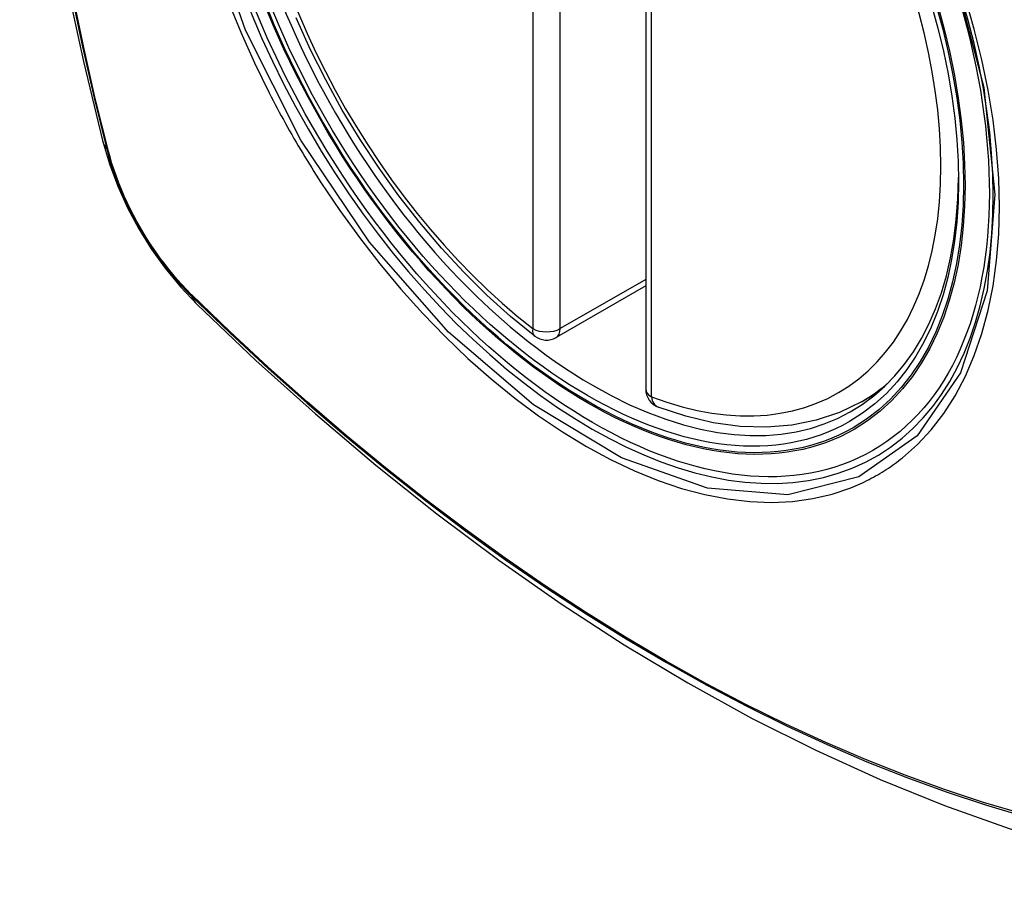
# Model space of a CAD drawing. Header units: inches. Extents: x 435.6 to 512.6, y 167.3 to 237.6.
# Tile 86 of 115: x 492.285 to 492.886, y 202.529 to 203.053. Entities that reach past the tile are written whole.
import ezdxf

# ---------------------------------------------------------------- set-up
doc = ezdxf.new("R2010")
doc.units = ezdxf.units.IN
doc.header["$MEASUREMENT"] = 0
doc.layers.add('Visible Edges(ANSI)', color=7, linetype='Continuous', lineweight=25)
doc.layers.add('Visible Tangent Edges(ANSI)', color=7, linetype='Continuous', lineweight=25)

msp = doc.modelspace()

# ---------------------------------------------------------------- linework, layer by layer
at = {"layer": 'Visible Edges(ANSI)'}
for p, q in [((492.66684, 203.31266), (492.66684, 202.82737)), ((492.66684, 202.8903), (492.61217, 202.85881)), ((492.79866, 202.81962), (492.80896, 202.82556))]:
    msp.add_line(p, q, dxfattribs=at)
at = {"layer": 'Visible Edges(ANSI)', "flags": 128}
for points in [[(492.33856, 203.68702), (492.32572, 203.64891), (492.31467, 203.60967), (492.30537, 203.56939), (492.29782, 203.52811), (492.29198, 203.48592), (492.28783, 203.44288), (492.28536, 203.39904), (492.28454, 203.35446), (492.28535, 203.30922), (492.28778, 203.26336), (492.2918, 203.21697), (492.2974, 203.17009), (492.30454, 203.1228), (492.31322, 203.07517), (492.32341, 203.02725), (492.33509, 202.97913)], [(492.59904, 202.85971), (492.58433, 202.87171), (492.56991, 202.8847), (492.55581, 202.89861), (492.54211, 202.91338), (492.52887, 202.92894), (492.51614, 202.94524), (492.50398, 202.96218), (492.49243, 202.9797), (492.48156, 202.99771), (492.4714, 203.01614), (492.46202, 203.03491), (492.45344, 203.05392)], [(492.33509, 202.97913), (492.33933, 202.96483), (492.34447, 202.95111), (492.35046, 202.93789), (492.35726, 202.92516), (492.36488, 202.91291), (492.37334, 202.90111), (492.38266, 202.88979), (492.39293, 202.87896)], [(492.39293, 202.87896), (492.42875, 202.84484), (492.46512, 202.81211), (492.50201, 202.78082), (492.53936, 202.75105), (492.57714, 202.72282), (492.61528, 202.69621), (492.65375, 202.67125), (492.6925, 202.64799), (492.73148, 202.62649), (492.77066, 202.60679), (492.80998, 202.58895), (492.84941, 202.573), (492.8889, 202.559), (492.92841, 202.547), (492.96789, 202.53706), (493.00728, 202.52923)], [(492.79866, 202.81962), (492.78527, 202.81305), (492.77103, 202.80825), (492.75607, 202.80523), (492.74052, 202.804), (492.72448, 202.80453), (492.70807, 202.80679), (492.69138, 202.81073), (492.67449, 202.81631)]]:
    msp.add_lwpolyline(points, dxfattribs=at)
at = {"layer": 'Visible Edges(ANSI)'}
for centre, start, end in [((492.60627, 202.86905), 232.21581, 299.93599), ((492.67865, 202.82737), 180, 249.36936)]:
    msp.add_arc(centre, 0.01181, start, end, dxfattribs=at)
msp.add_ellipse((492.63515, 203.08665), major_axis=(0.15718, -0.27294), ratio=0.578093, start_param=2.362013, end_param=7.062765, dxfattribs=at)
msp.add_ellipse((492.63167, 203.08464), major_axis=(-0.15963, 0.2772), ratio=0.578093, dxfattribs=at)
at = {"layer": 'Visible Tangent Edges(ANSI)'}
for p, q in [((492.59792, 203.34953), (492.59792, 202.86424)), ((492.61462, 202.86424), (492.61462, 203.34953)), ((492.6703, 202.82256), (492.6703, 203.30785)), ((492.33862, 202.97302), (492.3385, 202.97348)), ((492.66684, 202.89431), (492.61462, 202.86424)), ((492.38968, 202.88482), (492.38935, 202.88515))]:
    msp.add_line(p, q, dxfattribs=at)
at = {"layer": 'Visible Tangent Edges(ANSI)', "flags": 128}
for points in [[(492.31636, 203.574), (492.31055, 203.5496), (492.30542, 203.52462), (492.30096, 203.49909), (492.29719, 203.47303), (492.2941, 203.44647), (492.29171, 203.41946), (492.29, 203.39203), (492.28899, 203.36421), (492.28866, 203.33601), (492.28902, 203.30742), (492.29007, 203.27845), (492.2918, 203.24913), (492.29421, 203.21948), (492.2973, 203.18954), (492.30107, 203.15935), (492.30551, 203.12891), (492.31063, 203.09823), (492.31641, 203.06735), (492.32285, 203.03629), (492.32996, 203.00507), (492.33772, 202.97371)], [(492.3385, 202.97348), (492.33073, 203.00476), (492.32361, 203.03591), (492.31715, 203.06691), (492.31135, 203.09773), (492.30621, 203.12835), (492.30175, 203.15873), (492.29797, 203.18887), (492.29487, 203.21875), (492.29244, 203.24834), (492.2907, 203.27761), (492.28965, 203.30652), (492.28929, 203.33503), (492.28962, 203.36316), (492.29064, 203.3909), (492.29235, 203.41825), (492.29476, 203.44516), (492.29786, 203.47162), (492.30165, 203.49757), (492.30612, 203.52299), (492.31127, 203.54785), (492.3171, 203.57212)], [(492.85542, 203.08009), (492.87334, 203.01147), (492.88006, 202.94613), (492.87529, 202.88723), (492.85917, 202.83732), (492.83266, 202.79887), (492.79695, 202.77369), (492.75365, 202.76284), (492.70453, 202.76677), (492.65197, 202.78529), (492.59838, 202.8176), (492.54634, 202.86214), (492.49813, 202.91699), (492.45618, 202.97934), (492.42248, 203.04645), (492.39826, 203.1156)], [(492.8237, 202.7854), (492.83277, 202.79344), (492.84116, 202.80244), (492.84885, 202.81238), (492.85581, 202.82329), (492.86204, 202.83512), (492.86749, 202.84779), (492.87216, 202.86125), (492.876, 202.87544), (492.87899, 202.89028), (492.88112, 202.90576), (492.8824, 202.92192), (492.88283, 202.93866), (492.88241, 202.9559), (492.88113, 202.97356), (492.87898, 202.99155), (492.876, 203.00984), (492.87217, 203.02838), (492.86753, 203.04711), (492.86209, 203.06596)], [(492.41195, 203.06397), (492.41961, 203.04517), (492.42795, 203.02653), (492.43697, 203.00811)], [(492.43697, 203.00811), (492.43817, 203.00577), (492.43937, 203.00344), (492.44059, 203.00112), (492.44182, 202.9988), (492.44306, 202.99648), (492.44431, 202.99417), (492.44557, 202.99186), (492.44684, 202.98956), (492.44812, 202.98727), (492.44941, 202.98497), (492.45071, 202.98269), (492.45202, 202.98041), (492.45334, 202.97813), (492.45467, 202.97586), (492.45601, 202.9736), (492.45736, 202.97134), (492.45872, 202.96909), (492.46009, 202.96684), (492.46146, 202.9646), (492.46285, 202.96237), (492.46425, 202.96014), (492.46566, 202.95792), (492.46707, 202.95571), (492.4685, 202.9535)], [(492.33772, 202.97371), (492.33881, 202.96966), (492.34001, 202.9656), (492.34132, 202.96152), (492.34274, 202.95745), (492.34427, 202.95337), (492.3459, 202.94931), (492.34763, 202.94526), (492.34945, 202.94123), (492.35137, 202.93723), (492.35339, 202.93325), (492.35549, 202.92932), (492.35768, 202.92543), (492.35996, 202.92158), (492.36231, 202.91779), (492.36475, 202.91406), (492.36725, 202.9104), (492.36983, 202.90681), (492.37247, 202.90329), (492.37518, 202.89985), (492.37794, 202.89649), (492.38076, 202.89323), (492.38363, 202.89006), (492.38654, 202.88699), (492.3895, 202.88402)], [(492.38935, 202.88515), (492.38646, 202.88808), (492.3836, 202.8911), (492.3808, 202.89422), (492.37805, 202.89743), (492.37535, 202.90072), (492.3727, 202.9041), (492.37012, 202.90754), (492.36761, 202.91106), (492.36516, 202.91465), (492.36278, 202.9183), (492.36048, 202.922), (492.35826, 202.92576), (492.35612, 202.92957), (492.35406, 202.93341), (492.35208, 202.9373), (492.3502, 202.94121), (492.34841, 202.94515), (492.34671, 202.94911), (492.34511, 202.95309), (492.3436, 202.95708), (492.3422, 202.96107), (492.3409, 202.96506), (492.33971, 202.96905), (492.33862, 202.97302)], [(492.4685, 202.9535), (492.47998, 202.93645), (492.49198, 202.91986), (492.50447, 202.90381), (492.5174, 202.88834), (492.53071, 202.87352), (492.54436, 202.85941), (492.5583, 202.84607), (492.57247, 202.83354), (492.58683, 202.82187), (492.60133, 202.81107), (492.61594, 202.80119), (492.63062, 202.79225), (492.6453, 202.78429), (492.65992, 202.77736), (492.67442, 202.77148), (492.68877, 202.76666), (492.7029, 202.7629), (492.71678, 202.76022), (492.73037, 202.75863), (492.74362, 202.75814), (492.75647, 202.75876), (492.76886, 202.76047), (492.78077, 202.76325), (492.79217, 202.76711)], [(492.3895, 202.88402), (492.41278, 202.86164), (492.43631, 202.83985), (492.46007, 202.81869), (492.48403, 202.79818), (492.50816, 202.77834), (492.53244, 202.75921), (492.55684, 202.7408), (492.58132, 202.72313), (492.60586, 202.70623), (492.63042, 202.69012), (492.65498, 202.67481), (492.67953, 202.66029), (492.70408, 202.64657), (492.72862, 202.63364), (492.75314, 202.62152), (492.7776, 202.61023), (492.80197, 202.59976), (492.82623, 202.59015), (492.85038, 202.58138), (492.87439, 202.57347), (492.89826, 202.56641)], [(492.89699, 202.56799), (492.87323, 202.57497), (492.84931, 202.58281), (492.82526, 202.59151), (492.80108, 202.60106), (492.77679, 202.61145), (492.7524, 202.62269), (492.72796, 202.63476), (492.70348, 202.64764), (492.679, 202.66133), (492.6545, 202.67581), (492.63, 202.6911), (492.6055, 202.70719), (492.58101, 202.72407), (492.55659, 202.74172), (492.53225, 202.76011), (492.50803, 202.77923), (492.48395, 202.79906), (492.46005, 202.81955), (492.43636, 202.8407), (492.4129, 202.86246), (492.38968, 202.88482)], [(492.79217, 202.76711), (492.79359, 202.76768), (492.795, 202.76826), (492.7964, 202.76886), (492.79779, 202.76948), (492.79917, 202.77012), (492.80054, 202.77077), (492.80191, 202.77144), (492.80326, 202.77213), (492.80461, 202.77284), (492.80595, 202.77356), (492.80728, 202.77429), (492.8086, 202.77505), (492.80991, 202.77582), (492.81121, 202.77661), (492.8125, 202.77741), (492.81378, 202.77823), (492.81506, 202.77907), (492.81632, 202.77993), (492.81757, 202.7808), (492.81882, 202.78169), (492.82005, 202.78259), (492.82128, 202.78351), (492.82249, 202.78445), (492.8237, 202.7854)]]:
    msp.add_lwpolyline(points, dxfattribs=at)
at = {"layer": 'Visible Tangent Edges(ANSI)'}
for centre, major_axis, ratio, start_param, end_param in [((492.63416, 203.08607), (-0.17285, 0.30015), 0.578093, 5.049711, 10.658253), ((492.63411, 203.08605), (-0.1503, 0.261), 0.578093, 5.670484, 8.47055), ((492.63411, 203.08605), (0.1503, -0.261), 0.578093, 5.670484, 8.47055), ((492.44947, 203.00858), (-0.11438, -0.02945), 0.352863, 0, 0.142152), ((492.34703, 202.97662), (-0.00953, -0.00245), 0.357658, 0.142431, 0.406138), ((492.39668, 202.89063), (-0.00688, -0.00704), 0.360494, 5.876137, 6.139844), ((492.4756, 202.96332), (-0.08267, -0.08436), 0.355706, 6.140128, 6.283185), ((492.60627, 202.86905), (-0.00724, -0.00933), 0.471826, 5.568124, 6.283185), ((492.60627, 202.86905), (0.01181, 0), 0.575862, 3.926991, 5.497787), ((492.60627, 202.86905), (0.00589, -0.01024), 0.578093, 0, 0.787332), ((492.64246, 203.09085), (0.15619, -0.27123), 0.578093, 0, 0.112305), ((492.67865, 202.82737), (-0.01181, 0), 0.575862, 0, 0.785398), ((492.67865, 202.82737), (-0.00416, -0.01105), 0.667544, 5.394234, 6.283185)]:
    msp.add_ellipse(centre, major_axis=major_axis, ratio=ratio, start_param=start_param, end_param=end_param, dxfattribs=at)
for centre, major_axis in [((492.63475, 203.08642), (0.17078, -0.29656)), ((492.63178, 203.0847), (-0.16238, 0.28198)), ((492.63167, 203.08464), (0.16178, -0.28094))]:
    msp.add_ellipse(centre, major_axis=major_axis, ratio=0.578093, dxfattribs=at)

doc.saveas('drawing.dxf')
